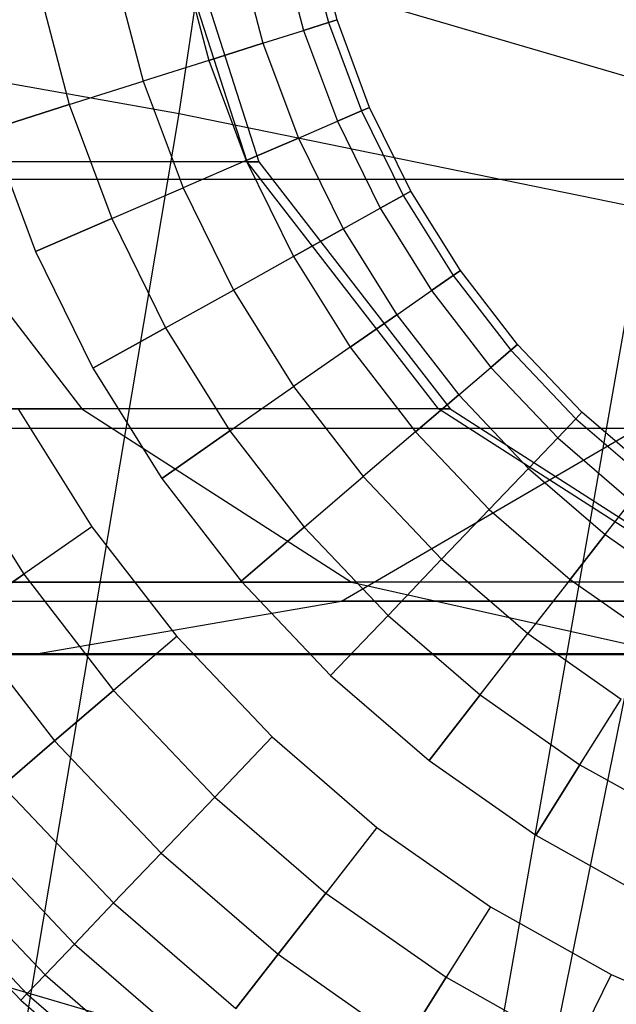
# Model space of a CAD drawing. Extents: x -11.4 to 11.4, y 1.8 to 24.6.
# Tile 90 of 199: x 2.2766 to 2.3459, y 13.0924 to 13.2069. Entities that reach past the tile are written whole.
import ezdxf

# ---------------------------------------------------------------- set-up
doc = ezdxf.new("R2010")
doc.units = 0
doc.header["$MEASUREMENT"] = 0
doc.layers.get('0').update_dxf_attribs({"color": 13, "linetype": 'CONTINUOUS'})

# ---------------------------------------------------------------- blocks, each defined once
blk = doc.blocks.new('GRUPUJ_4')
at = {"color": 0}
for p, q in [((13.69972, 11.35414, 4.9686), (13.7223, 11.50334, 4.99095)), ((13.69972, 11.35414, 4.9686), (13.7223, 11.50334, 4.99095)), ((13.70764, 11.34851, 24.0411), (13.69581, 11.38533, 24.04143)), ((13.70764, 11.34851, 24.0411), (13.69581, 11.38533, 24.04143)), ((13.69718, 11.38533, 24.84051), (13.70901, 11.34851, 24.84077)), ((13.69718, 11.38533, 24.84051), (13.70901, 11.34851, 24.84077)), ((13.75633, 11.35707, 3.69597), (13.68175, 11.37898, 3.71093)), ((13.75633, 11.35707, 3.69597), (13.68175, 11.37898, 3.71093)), ((13.71431, 11.37534, 24.70871), (13.71709, 11.36473, 24.70871)), ((13.71431, 11.37534, 24.70871), (13.71709, 11.36473, 24.70871)), ((13.71431, 11.37534, 24.68907), (13.71709, 11.36473, 24.68907)), ((13.71431, 11.37534, 24.68907), (13.71709, 11.36473, 24.68907)), ((13.71808, 11.36504, 24.69889), (13.71532, 11.37555, 24.69889)), ((13.71808, 11.36504, 24.69889), (13.71532, 11.37555, 24.69889)), ((13.71132, 11.37472, 24.71811), (13.71418, 11.36381, 24.71811)), ((13.71132, 11.37472, 24.71811), (13.71418, 11.36381, 24.71811)), ((13.71132, 11.37472, 24.67968), (13.71418, 11.36381, 24.67968)), ((13.71132, 11.37472, 24.67968), (13.71418, 11.36381, 24.67968)), ((13.70649, 11.3737, 24.72666), (13.70947, 11.36232, 24.72666)), ((13.70649, 11.3737, 24.72666), (13.70947, 11.36232, 24.72666)), ((13.70649, 11.3737, 24.67112), (13.70947, 11.36232, 24.67112)), ((13.70649, 11.3737, 24.67112), (13.70947, 11.36232, 24.67112)), ((13.70002, 11.37235, 24.734), (13.70317, 11.36032, 24.734)), ((13.70002, 11.37235, 24.734), (13.70317, 11.36032, 24.734)), ((13.70002, 11.37235, 24.66378), (13.70317, 11.36032, 24.66378)), ((13.70002, 11.37235, 24.66378), (13.70317, 11.36032, 24.66378)), ((13.6922, 11.37071, 24.73981), (13.69556, 11.35791, 24.73981)), ((13.6922, 11.37071, 24.73981), (13.69556, 11.35791, 24.73981)), ((13.6922, 11.37071, 24.65798), (13.69556, 11.35791, 24.65798)), ((13.6922, 11.37071, 24.65798), (13.69556, 11.35791, 24.65798)), ((13.68337, 11.36887, 24.74382), (13.68696, 11.35518, 24.74382)), ((13.68337, 11.36887, 24.74382), (13.68696, 11.35518, 24.74382)), ((13.68337, 11.36887, 24.65396), (13.68696, 11.35518, 24.65396)), ((13.68337, 11.36887, 24.65396), (13.68696, 11.35518, 24.65396)), ((13.63829, 11.36507, 4.94844), (13.69972, 11.35414, 4.9686)), ((13.63829, 11.36507, 4.94844), (13.69972, 11.35414, 4.9686)), ((13.71808, 11.36504, 24.69889), (13.71709, 11.36473, 24.70871)), ((13.71808, 11.36504, 24.69889), (13.71709, 11.36473, 24.70871)), ((13.71709, 11.36473, 24.68907), (13.71808, 11.36504, 24.69889)), ((13.71709, 11.36473, 24.68907), (13.71808, 11.36504, 24.69889)), ((13.72187, 11.35486, 24.69889), (13.71808, 11.36504, 24.69889)), ((13.72187, 11.35486, 24.69889), (13.71808, 11.36504, 24.69889)), ((13.70947, 11.36232, 24.72666), (13.71418, 11.36381, 24.71811)), ((13.70947, 11.36232, 24.72666), (13.71418, 11.36381, 24.71811)), ((13.70947, 11.36232, 24.67112), (13.71418, 11.36381, 24.67968)), ((13.70947, 11.36232, 24.67112), (13.71418, 11.36381, 24.67968)), ((13.71709, 11.36473, 24.70871), (13.71418, 11.36381, 24.71811)), ((13.71709, 11.36473, 24.70871), (13.71418, 11.36381, 24.71811)), ((13.71418, 11.36381, 24.67968), (13.71709, 11.36473, 24.68907)), ((13.71418, 11.36381, 24.67968), (13.71709, 11.36473, 24.68907)), ((13.71418, 11.36381, 24.71811), (13.71812, 11.35324, 24.71811)), ((13.71418, 11.36381, 24.71811), (13.71812, 11.35324, 24.71811)), ((13.71418, 11.36381, 24.67968), (13.71812, 11.35324, 24.67968)), ((13.71418, 11.36381, 24.67968), (13.71812, 11.35324, 24.67968)), ((13.71709, 11.36473, 24.70871), (13.72093, 11.35445, 24.70871)), ((13.71709, 11.36473, 24.70871), (13.72093, 11.35445, 24.70871)), ((13.71709, 11.36473, 24.68907), (13.72093, 11.35445, 24.68907)), ((13.71709, 11.36473, 24.68907), (13.72093, 11.35445, 24.68907)), ((13.70947, 11.36232, 24.72666), (13.70317, 11.36032, 24.734)), ((13.70947, 11.36232, 24.72666), (13.70317, 11.36032, 24.734)), ((13.70317, 11.36032, 24.66378), (13.70947, 11.36232, 24.67112)), ((13.70317, 11.36032, 24.66378), (13.70947, 11.36232, 24.67112)), ((13.70947, 11.36232, 24.72666), (13.71359, 11.35128, 24.72666)), ((13.70947, 11.36232, 24.72666), (13.71359, 11.35128, 24.72666)), ((13.70947, 11.36232, 24.67112), (13.71359, 11.35128, 24.67112)), ((13.70947, 11.36232, 24.67112), (13.71359, 11.35128, 24.67112)), ((13.70317, 11.36032, 24.734), (13.69556, 11.35791, 24.73981)), ((13.70317, 11.36032, 24.734), (13.69556, 11.35791, 24.73981)), ((13.70317, 11.36032, 24.66378), (13.69556, 11.35791, 24.65798)), ((13.70317, 11.36032, 24.66378), (13.69556, 11.35791, 24.65798)), ((13.70317, 11.36032, 24.734), (13.70752, 11.34867, 24.734)), ((13.70317, 11.36032, 24.734), (13.70752, 11.34867, 24.734)), ((13.70317, 11.36032, 24.66378), (13.70752, 11.34867, 24.66378)), ((13.70317, 11.36032, 24.66378), (13.70752, 11.34867, 24.66378)), ((13.68696, 11.35518, 24.74382), (13.69556, 11.35791, 24.73981)), ((13.68696, 11.35518, 24.74382), (13.69556, 11.35791, 24.73981)), ((13.68696, 11.35518, 24.65396), (13.69556, 11.35791, 24.65798)), ((13.68696, 11.35518, 24.65396), (13.69556, 11.35791, 24.65798)), ((13.69556, 11.35791, 24.73981), (13.70018, 11.3455, 24.73981)), ((13.69556, 11.35791, 24.73981), (13.70018, 11.3455, 24.73981)), ((13.69556, 11.35791, 24.65798), (13.70018, 11.3455, 24.65798)), ((13.69556, 11.35791, 24.65798), (13.70018, 11.3455, 24.65798)), ((13.73517, 11.23629, 3.78673), (13.75633, 11.35707, 3.69597)), ((13.73517, 11.23629, 3.78673), (13.75633, 11.35707, 3.69597)), ((13.68696, 11.35518, 24.74382), (13.67775, 11.35227, 24.74588)), ((13.68696, 11.35518, 24.74382), (13.67775, 11.35227, 24.74588)), ((13.67775, 11.35227, 24.65191), (13.68696, 11.35518, 24.65396)), ((13.67775, 11.35227, 24.65191), (13.68696, 11.35518, 24.65396)), ((13.68696, 11.35518, 24.74382), (13.6919, 11.34193, 24.74382)), ((13.68696, 11.35518, 24.74382), (13.6919, 11.34193, 24.74382)), ((13.68696, 11.35518, 24.65396), (13.6919, 11.34193, 24.65396)), ((13.68696, 11.35518, 24.65396), (13.6919, 11.34193, 24.65396)), ((13.72187, 11.35486, 24.69889), (13.72093, 11.35445, 24.70871)), ((13.72187, 11.35486, 24.69889), (13.72093, 11.35445, 24.70871)), ((13.72093, 11.35445, 24.68907), (13.72187, 11.35486, 24.69889)), ((13.72093, 11.35445, 24.68907), (13.72187, 11.35486, 24.69889)), ((13.72667, 11.34511, 24.69889), (13.72187, 11.35486, 24.69889)), ((13.72667, 11.34511, 24.69889), (13.72187, 11.35486, 24.69889)), ((13.67452, 11.20425, 4.9556), (13.69972, 11.35414, 4.9686)), ((13.67452, 11.20425, 4.9556), (13.69972, 11.35414, 4.9686)), ((13.69972, 11.35414, 4.9686), (13.76268, 11.34127, 4.98168)), ((13.69972, 11.35414, 4.9686), (13.76268, 11.34127, 4.98168)), ((13.72093, 11.35445, 24.70871), (13.71812, 11.35324, 24.71811)), ((13.72093, 11.35445, 24.70871), (13.71812, 11.35324, 24.71811)), ((13.71812, 11.35324, 24.67968), (13.72093, 11.35445, 24.68907)), ((13.71812, 11.35324, 24.67968), (13.72093, 11.35445, 24.68907)), ((13.72093, 11.35445, 24.70871), (13.72577, 11.3446, 24.70871)), ((13.72093, 11.35445, 24.70871), (13.72577, 11.3446, 24.70871)), ((13.72093, 11.35445, 24.68907), (13.72577, 11.3446, 24.68907)), ((13.72093, 11.35445, 24.68907), (13.72577, 11.3446, 24.68907)), ((13.71359, 11.35128, 24.72666), (13.71812, 11.35324, 24.71811)), ((13.71359, 11.35128, 24.72666), (13.71812, 11.35324, 24.71811)), ((13.71359, 11.35128, 24.67112), (13.71812, 11.35324, 24.67968)), ((13.71359, 11.35128, 24.67112), (13.71812, 11.35324, 24.67968)), ((13.71812, 11.35324, 24.71811), (13.7231, 11.34312, 24.71811)), ((13.71812, 11.35324, 24.71811), (13.7231, 11.34312, 24.71811)), ((13.71812, 11.35324, 24.67968), (13.7231, 11.34312, 24.67968)), ((13.71812, 11.35324, 24.67968), (13.7231, 11.34312, 24.67968)), ((13.67775, 11.35227, 24.74588), (13.68303, 11.33811, 24.74588)), ((13.67775, 11.35227, 24.74588), (13.68303, 11.33811, 24.74588)), ((13.67775, 11.35227, 24.65191), (13.68303, 11.33811, 24.65191)), ((13.67775, 11.35227, 24.65191), (13.68303, 11.33811, 24.65191)), ((13.71359, 11.35128, 24.72666), (13.70752, 11.34867, 24.734)), ((13.71359, 11.35128, 24.72666), (13.70752, 11.34867, 24.734)), ((13.70752, 11.34867, 24.66378), (13.71359, 11.35128, 24.67112)), ((13.70752, 11.34867, 24.66378), (13.71359, 11.35128, 24.67112)), ((13.71359, 11.35128, 24.72666), (13.71879, 11.34072, 24.72666)), ((13.71359, 11.35128, 24.72666), (13.71879, 11.34072, 24.72666)), ((13.71359, 11.35128, 24.67112), (13.71879, 11.34072, 24.67112)), ((13.71359, 11.35128, 24.67112), (13.71879, 11.34072, 24.67112)), ((13.70901, 11.34851, 24.84077), (13.58764, 11.34851, 26.70061)), ((13.70901, 11.34851, 24.84077), (13.58764, 11.34851, 26.70061)), ((13.70764, 11.34851, 24.0411), (13.66626, 11.34851, 23.29876)), ((13.70764, 11.34851, 24.0411), (13.66626, 11.34851, 23.29876)), ((13.66626, 11.34851, 23.29876), (13.68842, 11.31979, 23.29687)), ((13.66626, 11.34851, 23.29876), (13.68842, 11.31979, 23.29687)), ((13.70752, 11.34867, 24.734), (13.70018, 11.3455, 24.73981)), ((13.70752, 11.34867, 24.734), (13.70018, 11.3455, 24.73981)), ((13.70752, 11.34867, 24.66378), (13.70018, 11.3455, 24.65798)), ((13.70752, 11.34867, 24.66378), (13.70018, 11.3455, 24.65798)), ((13.70752, 11.34867, 24.734), (13.71301, 11.33751, 24.734)), ((13.70752, 11.34867, 24.734), (13.71301, 11.33751, 24.734)), ((13.70752, 11.34867, 24.66378), (13.71301, 11.33751, 24.66378)), ((13.70752, 11.34867, 24.66378), (13.71301, 11.33751, 24.66378)), ((13.72987, 11.31979, 24.04048), (13.70764, 11.34851, 24.0411)), ((13.72987, 11.31979, 24.04048), (13.70764, 11.34851, 24.0411)), ((13.70764, 11.34851, 24.0411), (13.70901, 11.34851, 24.84077)), ((13.70764, 11.34851, 24.0411), (13.70901, 11.34851, 24.84077)), ((13.70901, 11.34851, 24.84077), (13.73124, 11.31979, 24.84127)), ((13.70901, 11.34851, 24.84077), (13.73124, 11.31979, 24.84127)), ((13.60408, 11.3465, 28.19266), (13.77662, 11.3465, 26.71944)), ((13.60408, 11.3465, 28.19266), (13.77662, 11.3465, 26.71944)), ((13.66873, 11.3465, 21.98576), (13.85549, 11.3465, 23.28264)), ((13.66873, 11.3465, 21.98576), (13.85549, 11.3465, 23.28264)), ((13.6919, 11.34193, 24.74382), (13.70018, 11.3455, 24.73981)), ((13.6919, 11.34193, 24.74382), (13.70018, 11.3455, 24.73981)), ((13.6919, 11.34193, 24.65396), (13.70018, 11.3455, 24.65798)), ((13.6919, 11.34193, 24.65396), (13.70018, 11.3455, 24.65798)), ((13.70018, 11.3455, 24.73981), (13.70603, 11.33362, 24.73981)), ((13.70018, 11.3455, 24.73981), (13.70603, 11.33362, 24.73981)), ((13.70018, 11.3455, 24.65798), (13.70603, 11.33362, 24.65798)), ((13.70018, 11.3455, 24.65798), (13.70603, 11.33362, 24.65798)), ((13.72577, 11.3446, 24.70871), (13.7231, 11.34312, 24.71811)), ((13.72577, 11.3446, 24.70871), (13.7231, 11.34312, 24.71811)), ((13.7231, 11.34312, 24.67968), (13.72577, 11.3446, 24.68907)), ((13.7231, 11.34312, 24.67968), (13.72577, 11.3446, 24.68907)), ((13.72667, 11.34511, 24.69889), (13.72577, 11.3446, 24.70871)), ((13.72667, 11.34511, 24.69889), (13.72577, 11.3446, 24.70871)), ((13.72577, 11.3446, 24.68907), (13.72667, 11.34511, 24.69889)), ((13.72577, 11.3446, 24.68907), (13.72667, 11.34511, 24.69889)), ((13.72577, 11.3446, 24.70871), (13.73158, 11.33529, 24.70871)), ((13.72577, 11.3446, 24.70871), (13.73158, 11.33529, 24.70871)), ((13.72577, 11.3446, 24.68907), (13.73158, 11.33529, 24.68907)), ((13.72577, 11.3446, 24.68907), (13.73158, 11.33529, 24.68907)), ((13.73243, 11.33588, 24.69889), (13.72667, 11.34511, 24.69889)), ((13.73243, 11.33588, 24.69889), (13.72667, 11.34511, 24.69889)), ((13.71879, 11.34072, 24.72666), (13.7231, 11.34312, 24.71811)), ((13.71879, 11.34072, 24.72666), (13.7231, 11.34312, 24.71811)), ((13.71879, 11.34072, 24.67112), (13.7231, 11.34312, 24.67968)), ((13.71879, 11.34072, 24.67112), (13.7231, 11.34312, 24.67968)), ((13.7231, 11.34312, 24.71811), (13.72907, 11.33355, 24.71811)), ((13.7231, 11.34312, 24.71811), (13.72907, 11.33355, 24.71811)), ((13.7231, 11.34312, 24.67968), (13.72907, 11.33355, 24.67968)), ((13.7231, 11.34312, 24.67968), (13.72907, 11.33355, 24.67968)), ((13.6919, 11.34193, 24.74382), (13.68303, 11.33811, 24.74588)), ((13.6919, 11.34193, 24.74382), (13.68303, 11.33811, 24.74588)), ((13.68303, 11.33811, 24.65191), (13.6919, 11.34193, 24.65396)), ((13.68303, 11.33811, 24.65191), (13.6919, 11.34193, 24.65396)), ((13.6919, 11.34193, 24.74382), (13.69814, 11.32924, 24.74382)), ((13.6919, 11.34193, 24.74382), (13.69814, 11.32924, 24.74382)), ((13.6919, 11.34193, 24.65396), (13.69814, 11.32924, 24.65396)), ((13.6919, 11.34193, 24.65396), (13.69814, 11.32924, 24.65396)), ((13.73245, 11.19241, 4.96764), (13.76268, 11.34127, 4.98168)), ((13.73245, 11.19241, 4.96764), (13.76268, 11.34127, 4.98168)), ((13.71879, 11.34072, 24.72666), (13.71301, 11.33751, 24.734)), ((13.71879, 11.34072, 24.72666), (13.71301, 11.33751, 24.734)), ((13.71301, 11.33751, 24.66378), (13.71879, 11.34072, 24.67112)), ((13.71301, 11.33751, 24.66378), (13.71879, 11.34072, 24.67112)), ((13.71879, 11.34072, 24.72666), (13.72502, 11.33073, 24.72666)), ((13.71879, 11.34072, 24.72666), (13.72502, 11.33073, 24.72666)), ((13.71879, 11.34072, 24.67112), (13.72502, 11.33073, 24.67112)), ((13.71879, 11.34072, 24.67112), (13.72502, 11.33073, 24.67112)), ((13.68303, 11.33811, 24.74588), (13.6897, 11.32454, 24.74588)), ((13.68303, 11.33811, 24.74588), (13.6897, 11.32454, 24.74588)), ((13.68303, 11.33811, 24.65191), (13.6897, 11.32454, 24.65191)), ((13.68303, 11.33811, 24.65191), (13.6897, 11.32454, 24.65191)), ((13.71301, 11.33751, 24.734), (13.70603, 11.33362, 24.73981)), ((13.71301, 11.33751, 24.734), (13.70603, 11.33362, 24.73981)), ((13.71301, 11.33751, 24.66378), (13.70603, 11.33362, 24.65798)), ((13.71301, 11.33751, 24.66378), (13.70603, 11.33362, 24.65798)), ((13.71301, 11.33751, 24.734), (13.71959, 11.32696, 24.734)), ((13.71301, 11.33751, 24.734), (13.71959, 11.32696, 24.734)), ((13.71301, 11.33751, 24.66378), (13.71959, 11.32696, 24.66378)), ((13.71301, 11.33751, 24.66378), (13.71959, 11.32696, 24.66378)), ((13.73158, 11.33529, 24.70871), (13.72907, 11.33355, 24.71811)), ((13.73158, 11.33529, 24.70871), (13.72907, 11.33355, 24.71811)), ((13.72907, 11.33355, 24.67968), (13.73158, 11.33529, 24.68907)), ((13.72907, 11.33355, 24.67968), (13.73158, 11.33529, 24.68907)), ((13.73243, 11.33588, 24.69889), (13.73158, 11.33529, 24.70871)), ((13.73243, 11.33588, 24.69889), (13.73158, 11.33529, 24.70871)), ((13.73158, 11.33529, 24.68907), (13.73243, 11.33588, 24.69889)), ((13.73158, 11.33529, 24.68907), (13.73243, 11.33588, 24.69889)), ((13.73158, 11.33529, 24.70871), (13.73829, 11.32662, 24.70871)), ((13.73158, 11.33529, 24.70871), (13.73829, 11.32662, 24.70871)), ((13.73158, 11.33529, 24.68907), (13.73829, 11.32662, 24.68907)), ((13.73158, 11.33529, 24.68907), (13.73829, 11.32662, 24.68907)), ((13.73907, 11.32729, 24.69889), (13.73243, 11.33588, 24.69889)), ((13.73907, 11.32729, 24.69889), (13.73243, 11.33588, 24.69889)), ((13.69814, 11.32924, 24.74382), (13.70603, 11.33362, 24.73981)), ((13.69814, 11.32924, 24.74382), (13.70603, 11.33362, 24.73981)), ((13.69814, 11.32924, 24.65396), (13.70603, 11.33362, 24.65798)), ((13.69814, 11.32924, 24.65396), (13.70603, 11.33362, 24.65798)), ((13.70603, 11.33362, 24.73981), (13.71304, 11.32239, 24.73981)), ((13.70603, 11.33362, 24.73981), (13.71304, 11.32239, 24.73981)), ((13.70603, 11.33362, 24.65798), (13.71304, 11.32239, 24.65798)), ((13.70603, 11.33362, 24.65798), (13.71304, 11.32239, 24.65798)), ((13.72502, 11.33073, 24.72666), (13.72907, 11.33355, 24.71811)), ((13.72502, 11.33073, 24.72666), (13.72907, 11.33355, 24.71811)), ((13.72502, 11.33073, 24.67112), (13.72907, 11.33355, 24.67968)), ((13.72502, 11.33073, 24.67112), (13.72907, 11.33355, 24.67968)), ((13.72907, 11.33355, 24.71811), (13.73597, 11.32463, 24.71811)), ((13.72907, 11.33355, 24.71811), (13.73597, 11.32463, 24.71811)), ((13.72907, 11.33355, 24.67968), (13.73597, 11.32463, 24.67968)), ((13.72907, 11.33355, 24.67968), (13.73597, 11.32463, 24.67968)), ((13.72502, 11.33073, 24.72666), (13.71959, 11.32696, 24.734)), ((13.72502, 11.33073, 24.72666), (13.71959, 11.32696, 24.734)), ((13.71959, 11.32696, 24.66378), (13.72502, 11.33073, 24.67112)), ((13.71959, 11.32696, 24.66378), (13.72502, 11.33073, 24.67112)), ((13.72502, 11.33073, 24.72666), (13.73222, 11.32142, 24.72666)), ((13.72502, 11.33073, 24.72666), (13.73222, 11.32142, 24.72666)), ((13.72502, 11.33073, 24.67112), (13.73222, 11.32142, 24.67112)), ((13.72502, 11.33073, 24.67112), (13.73222, 11.32142, 24.67112)), ((13.69814, 11.32924, 24.74382), (13.6897, 11.32454, 24.74588)), ((13.69814, 11.32924, 24.74382), (13.6897, 11.32454, 24.74588)), ((13.6897, 11.32454, 24.65191), (13.69814, 11.32924, 24.65396)), ((13.6897, 11.32454, 24.65191), (13.69814, 11.32924, 24.65396)), ((13.69814, 11.32924, 24.74382), (13.70563, 11.31724, 24.74382)), ((13.69814, 11.32924, 24.74382), (13.70563, 11.31724, 24.74382)), ((13.69814, 11.32924, 24.65396), (13.70563, 11.31724, 24.65396)), ((13.69814, 11.32924, 24.65396), (13.70563, 11.31724, 24.65396)), ((13.73907, 11.32729, 24.69889), (13.73829, 11.32662, 24.70871)), ((13.73907, 11.32729, 24.69889), (13.73829, 11.32662, 24.70871)), ((13.73829, 11.32662, 24.68907), (13.73907, 11.32729, 24.69889)), ((13.73829, 11.32662, 24.68907), (13.73907, 11.32729, 24.69889)), ((13.74655, 11.3194, 24.69889), (13.73907, 11.32729, 24.69889)), ((13.74655, 11.3194, 24.69889), (13.73907, 11.32729, 24.69889)), ((13.71959, 11.32696, 24.734), (13.71304, 11.32239, 24.73981)), ((13.71959, 11.32696, 24.734), (13.71304, 11.32239, 24.73981)), ((13.71959, 11.32696, 24.66378), (13.71304, 11.32239, 24.65798)), ((13.71959, 11.32696, 24.66378), (13.71304, 11.32239, 24.65798)), ((13.71959, 11.32696, 24.734), (13.7272, 11.31712, 24.734)), ((13.71959, 11.32696, 24.734), (13.7272, 11.31712, 24.734)), ((13.71959, 11.32696, 24.66378), (13.7272, 11.31712, 24.66378)), ((13.71959, 11.32696, 24.66378), (13.7272, 11.31712, 24.66378)), ((13.73829, 11.32662, 24.70871), (13.73597, 11.32463, 24.71811)), ((13.73829, 11.32662, 24.70871), (13.73597, 11.32463, 24.71811)), ((13.73597, 11.32463, 24.67968), (13.73829, 11.32662, 24.68907)), ((13.73597, 11.32463, 24.67968), (13.73829, 11.32662, 24.68907)), ((13.73829, 11.32662, 24.70871), (13.74584, 11.31865, 24.70871)), ((13.73829, 11.32662, 24.70871), (13.74584, 11.31865, 24.70871)), ((13.73829, 11.32662, 24.68907), (13.74584, 11.31865, 24.68907)), ((13.73829, 11.32662, 24.68907), (13.74584, 11.31865, 24.68907)), ((13.6897, 11.32454, 24.74588), (13.6977, 11.31172, 24.74588)), ((13.6897, 11.32454, 24.74588), (13.6977, 11.31172, 24.74588)), ((13.6897, 11.32454, 24.65191), (13.6977, 11.31172, 24.65191)), ((13.6897, 11.32454, 24.65191), (13.6977, 11.31172, 24.65191)), ((13.73222, 11.32142, 24.72666), (13.73597, 11.32463, 24.71811)), ((13.73222, 11.32142, 24.72666), (13.73597, 11.32463, 24.71811)), ((13.73222, 11.32142, 24.67112), (13.73597, 11.32463, 24.67968)), ((13.73222, 11.32142, 24.67112), (13.73597, 11.32463, 24.67968)), ((13.73597, 11.32463, 24.71811), (13.74373, 11.31644, 24.71811)), ((13.73597, 11.32463, 24.71811), (13.74373, 11.31644, 24.71811)), ((13.73597, 11.32463, 24.67968), (13.74373, 11.31644, 24.67968)), ((13.73597, 11.32463, 24.67968), (13.74373, 11.31644, 24.67968)), ((13.70563, 11.31724, 24.74382), (13.71304, 11.32239, 24.73981)), ((13.70563, 11.31724, 24.74382), (13.71304, 11.32239, 24.73981)), ((13.70563, 11.31724, 24.65396), (13.71304, 11.32239, 24.65798)), ((13.70563, 11.31724, 24.65396), (13.71304, 11.32239, 24.65798)), ((13.71304, 11.32239, 24.73981), (13.72113, 11.31192, 24.73981)), ((13.71304, 11.32239, 24.73981), (13.72113, 11.31192, 24.73981)), ((13.71304, 11.32239, 24.65798), (13.72113, 11.31192, 24.65798)), ((13.71304, 11.32239, 24.65798), (13.72113, 11.31192, 24.65798)), ((13.73222, 11.32142, 24.72666), (13.7272, 11.31712, 24.734)), ((13.73222, 11.32142, 24.72666), (13.7272, 11.31712, 24.734)), ((13.7272, 11.31712, 24.66378), (13.73222, 11.32142, 24.67112)), ((13.7272, 11.31712, 24.66378), (13.73222, 11.32142, 24.67112)), ((13.73222, 11.32142, 24.72666), (13.74032, 11.31287, 24.72666)), ((13.73222, 11.32142, 24.72666), (13.74032, 11.31287, 24.72666)), ((13.73222, 11.32142, 24.67112), (13.74032, 11.31287, 24.67112)), ((13.73222, 11.32142, 24.67112), (13.74032, 11.31287, 24.67112)), ((13.50456, 11.31979, 22.01971), (13.68842, 11.31979, 23.29687)), ((13.50456, 11.31979, 22.01971), (13.68842, 11.31979, 23.29687)), ((13.73124, 11.31979, 24.84127), (13.60977, 11.31979, 26.70281)), ((13.73124, 11.31979, 24.84127), (13.60977, 11.31979, 26.70281)), ((13.68107, 11.31974, 24.74588), (13.68959, 11.30608, 24.74588)), ((13.68107, 11.31974, 24.74588), (13.68959, 11.30608, 24.74588)), ((13.68107, 11.31974, 24.65191), (13.68959, 11.30608, 24.65191)), ((13.68107, 11.31974, 24.65191), (13.68959, 11.30608, 24.65191)), ((13.72987, 11.31979, 24.04048), (13.68842, 11.31979, 23.29687)), ((13.68842, 11.31979, 23.29687), (13.71975, 11.29963, 23.2942)), ((13.72987, 11.31979, 24.04048), (13.68842, 11.31979, 23.29687)), ((13.68842, 11.31979, 23.29687), (13.71975, 11.29963, 23.2942)), ((13.7613, 11.29963, 24.03961), (13.72987, 11.31979, 24.04048)), ((13.72987, 11.31979, 24.04048), (13.73124, 11.31979, 24.84127)), ((13.7613, 11.29963, 24.03961), (13.72987, 11.31979, 24.04048)), ((13.72987, 11.31979, 24.04048), (13.73124, 11.31979, 24.84127)), ((13.73124, 11.31979, 24.84127), (13.76268, 11.29963, 24.84198)), ((13.73124, 11.31979, 24.84127), (13.76268, 11.29963, 24.84198)), ((13.74655, 11.3194, 24.69889), (13.74584, 11.31865, 24.70871)), ((13.74655, 11.3194, 24.69889), (13.74584, 11.31865, 24.70871)), ((13.74584, 11.31865, 24.68907), (13.74655, 11.3194, 24.69889)), ((13.74584, 11.31865, 24.68907), (13.74655, 11.3194, 24.69889)), ((13.75478, 11.3123, 24.69889), (13.74655, 11.3194, 24.69889)), ((13.75478, 11.3123, 24.69889), (13.74655, 11.3194, 24.69889)), ((13.74584, 11.31865, 24.70871), (13.74373, 11.31644, 24.71811)), ((13.74584, 11.31865, 24.70871), (13.74373, 11.31644, 24.71811)), ((13.74373, 11.31644, 24.67968), (13.74584, 11.31865, 24.68907)), ((13.74373, 11.31644, 24.67968), (13.74584, 11.31865, 24.68907)), ((13.74584, 11.31865, 24.70871), (13.75414, 11.31149, 24.70871)), ((13.74584, 11.31865, 24.70871), (13.75414, 11.31149, 24.70871)), ((13.74584, 11.31865, 24.68907), (13.75414, 11.31149, 24.68907)), ((13.74584, 11.31865, 24.68907), (13.75414, 11.31149, 24.68907)), ((13.58062, 11.31754, 28.18959), (13.75307, 11.31754, 26.7171)), ((13.58062, 11.31754, 28.18959), (13.75307, 11.31754, 26.7171)), ((13.64557, 11.31754, 21.99055), (13.83191, 11.31754, 23.28465)), ((13.64557, 11.31754, 21.99055), (13.83191, 11.31754, 23.28465)), ((13.70563, 11.31724, 24.74382), (13.6977, 11.31172, 24.74588)), ((13.70563, 11.31724, 24.74382), (13.6977, 11.31172, 24.74588)), ((13.6977, 11.31172, 24.65191), (13.70563, 11.31724, 24.65396)), ((13.6977, 11.31172, 24.65191), (13.70563, 11.31724, 24.65396)), ((13.70563, 11.31724, 24.74382), (13.71428, 11.30605, 24.74382)), ((13.70563, 11.31724, 24.74382), (13.71428, 11.30605, 24.74382)), ((13.70563, 11.31724, 24.65396), (13.71428, 11.30605, 24.65396)), ((13.70563, 11.31724, 24.65396), (13.71428, 11.30605, 24.65396)), ((13.71861, 11.29743, 26.71366), (13.75307, 11.31754, 26.7171)), ((13.71861, 11.29743, 26.71366), (13.75307, 11.31754, 26.7171)), ((13.7272, 11.31712, 24.734), (13.72113, 11.31192, 24.73981)), ((13.7272, 11.31712, 24.734), (13.72113, 11.31192, 24.73981)), ((13.7272, 11.31712, 24.66378), (13.72113, 11.31192, 24.65798)), ((13.7272, 11.31712, 24.66378), (13.72113, 11.31192, 24.65798)), ((13.7272, 11.31712, 24.734), (13.73576, 11.30809, 24.734)), ((13.7272, 11.31712, 24.734), (13.73576, 11.30809, 24.734)), ((13.7272, 11.31712, 24.66378), (13.73576, 11.30809, 24.66378)), ((13.7272, 11.31712, 24.66378), (13.73576, 11.30809, 24.66378)), ((13.74032, 11.31287, 24.72666), (13.74373, 11.31644, 24.71811)), ((13.74032, 11.31287, 24.72666), (13.74373, 11.31644, 24.71811)), ((13.74032, 11.31287, 24.67112), (13.74373, 11.31644, 24.67968)), ((13.74032, 11.31287, 24.67112), (13.74373, 11.31644, 24.67968)), ((13.74373, 11.31644, 24.71811), (13.75227, 11.30908, 24.71811)), ((13.74373, 11.31644, 24.71811), (13.75227, 11.30908, 24.71811)), ((13.74373, 11.31644, 24.67968), (13.75227, 11.30908, 24.67968)), ((13.74373, 11.31644, 24.67968), (13.75227, 11.30908, 24.67968)), ((13.67263, 11.31505, 24.74382), (13.68166, 11.30056, 24.74382)), ((13.67263, 11.31505, 24.74382), (13.68166, 11.30056, 24.74382)), ((13.67263, 11.31505, 24.65396), (13.68166, 11.30056, 24.65396)), ((13.67263, 11.31505, 24.65396), (13.68166, 11.30056, 24.65396)), ((13.74032, 11.31287, 24.72666), (13.73576, 11.30809, 24.734)), ((13.74032, 11.31287, 24.72666), (13.73576, 11.30809, 24.734)), ((13.73576, 11.30809, 24.66378), (13.74032, 11.31287, 24.67112)), ((13.73576, 11.30809, 24.66378), (13.74032, 11.31287, 24.67112)), ((13.74032, 11.31287, 24.72666), (13.74924, 11.30518, 24.72666)), ((13.74032, 11.31287, 24.72666), (13.74924, 11.30518, 24.72666)), ((13.74032, 11.31287, 24.67112), (13.74924, 11.30518, 24.67112)), ((13.74032, 11.31287, 24.67112), (13.74924, 11.30518, 24.67112)), ((13.6977, 11.31172, 24.74588), (13.70695, 11.29976, 24.74588)), ((13.6977, 11.31172, 24.74588), (13.70695, 11.29976, 24.74588)), ((13.6977, 11.31172, 24.65191), (13.70695, 11.29976, 24.65191)), ((13.6977, 11.31172, 24.65191), (13.70695, 11.29976, 24.65191)), ((13.71428, 11.30605, 24.74382), (13.72113, 11.31192, 24.73981)), ((13.71428, 11.30605, 24.74382), (13.72113, 11.31192, 24.73981)), ((13.71428, 11.30605, 24.65396), (13.72113, 11.31192, 24.65798)), ((13.71428, 11.30605, 24.65396), (13.72113, 11.31192, 24.65798)), ((13.72113, 11.31192, 24.73981), (13.73024, 11.30231, 24.73981)), ((13.72113, 11.31192, 24.73981), (13.73024, 11.30231, 24.73981)), ((13.72113, 11.31192, 24.65798), (13.73024, 11.30231, 24.65798)), ((13.72113, 11.31192, 24.65798), (13.73024, 11.30231, 24.65798)), ((13.74924, 11.30518, 24.72666), (13.75227, 11.30908, 24.71811)), ((13.74924, 11.30518, 24.72666), (13.75227, 11.30908, 24.71811)), ((13.74924, 11.30518, 24.67112), (13.75227, 11.30908, 24.67968)), ((13.74924, 11.30518, 24.67112), (13.75227, 11.30908, 24.67968)), ((13.73576, 11.30809, 24.734), (13.73024, 11.30231, 24.73981)), ((13.73576, 11.30809, 24.734), (13.73024, 11.30231, 24.73981)), ((13.73576, 11.30809, 24.66378), (13.73024, 11.30231, 24.65798)), ((13.73576, 11.30809, 24.66378), (13.73024, 11.30231, 24.65798)), ((13.73576, 11.30809, 24.734), (13.74518, 11.29997, 24.734)), ((13.73576, 11.30809, 24.734), (13.74518, 11.29997, 24.734)), ((13.73576, 11.30809, 24.66378), (13.74518, 11.29997, 24.66378)), ((13.73576, 11.30809, 24.66378), (13.74518, 11.29997, 24.66378)), ((13.68959, 11.30608, 24.74588), (13.68166, 11.30056, 24.74382)), ((13.68959, 11.30608, 24.74588), (13.68166, 11.30056, 24.74382)), ((13.68959, 11.30608, 24.65191), (13.68166, 11.30056, 24.65396)), ((13.68959, 11.30608, 24.65191), (13.68166, 11.30056, 24.65396)), ((13.68959, 11.30608, 24.74588), (13.69945, 11.29334, 24.74588)), ((13.68959, 11.30608, 24.74588), (13.69945, 11.29334, 24.74588)), ((13.68959, 11.30608, 24.65191), (13.69945, 11.29334, 24.65191)), ((13.68959, 11.30608, 24.65191), (13.69945, 11.29334, 24.65191)), ((13.71428, 11.30605, 24.74382), (13.70695, 11.29976, 24.74588)), ((13.71428, 11.30605, 24.74382), (13.70695, 11.29976, 24.74588)), ((13.70695, 11.29976, 24.65191), (13.71428, 11.30605, 24.65396)), ((13.70695, 11.29976, 24.65191), (13.71428, 11.30605, 24.65396)), ((13.71428, 11.30605, 24.74382), (13.72401, 11.29578, 24.74382)), ((13.71428, 11.30605, 24.74382), (13.72401, 11.29578, 24.74382)), ((13.71428, 11.30605, 24.65396), (13.72401, 11.29578, 24.65396)), ((13.71428, 11.30605, 24.65396), (13.72401, 11.29578, 24.65396)), ((13.74924, 11.30518, 24.72666), (13.74518, 11.29997, 24.734)), ((13.74924, 11.30518, 24.72666), (13.74518, 11.29997, 24.734)), ((13.74518, 11.29997, 24.66378), (13.74924, 11.30518, 24.67112)), ((13.74518, 11.29997, 24.66378), (13.74924, 11.30518, 24.67112)), ((13.74924, 11.30518, 24.72666), (13.75888, 11.29842, 24.72666)), ((13.74924, 11.30518, 24.72666), (13.75888, 11.29842, 24.72666)), ((13.74924, 11.30518, 24.67112), (13.75888, 11.29842, 24.67112)), ((13.74924, 11.30518, 24.67112), (13.75888, 11.29842, 24.67112)), ((13.72401, 11.29578, 24.74382), (13.73024, 11.30231, 24.73981)), ((13.72401, 11.29578, 24.74382), (13.73024, 11.30231, 24.73981)), ((13.72401, 11.29578, 24.65396), (13.73024, 11.30231, 24.65798)), ((13.72401, 11.29578, 24.65396), (13.73024, 11.30231, 24.65798)), ((13.73024, 11.30231, 24.73981), (13.74027, 11.29366, 24.73981)), ((13.73024, 11.30231, 24.73981), (13.74027, 11.29366, 24.73981)), ((13.73024, 11.30231, 24.65798), (13.74027, 11.29366, 24.65798)), ((13.73024, 11.30231, 24.65798), (13.74027, 11.29366, 24.65798)), ((13.68166, 11.30056, 24.74382), (13.67426, 11.29541, 24.73981)), ((13.68166, 11.30056, 24.74382), (13.67426, 11.29541, 24.73981)), ((13.67426, 11.29541, 24.65798), (13.68166, 11.30056, 24.65396)), ((13.67426, 11.29541, 24.65798), (13.68166, 11.30056, 24.65396)), ((13.68166, 11.30056, 24.74382), (13.69211, 11.28705, 24.74382)), ((13.68166, 11.30056, 24.74382), (13.69211, 11.28705, 24.74382)), ((13.68166, 11.30056, 24.65396), (13.69211, 11.28705, 24.65396)), ((13.68166, 11.30056, 24.65396), (13.69211, 11.28705, 24.65396)), ((13.70695, 11.29976, 24.74588), (13.71734, 11.28879, 24.74588)), ((13.70695, 11.29976, 24.74588), (13.71734, 11.28879, 24.74588)), ((13.70695, 11.29976, 24.65191), (13.71734, 11.28879, 24.65191)), ((13.70695, 11.29976, 24.65191), (13.71734, 11.28879, 24.65191)), ((13.74518, 11.29997, 24.734), (13.74027, 11.29366, 24.73981)), ((13.74518, 11.29997, 24.734), (13.74027, 11.29366, 24.73981)), ((13.74518, 11.29997, 24.66378), (13.74027, 11.29366, 24.65798)), ((13.74518, 11.29997, 24.66378), (13.74027, 11.29366, 24.65798)), ((13.74518, 11.29997, 24.734), (13.75536, 11.29283, 24.734)), ((13.74518, 11.29997, 24.734), (13.75536, 11.29283, 24.734)), ((13.74518, 11.29997, 24.66378), (13.75536, 11.29283, 24.66378)), ((13.74518, 11.29997, 24.66378), (13.75536, 11.29283, 24.66378)), ((13.53535, 11.29963, 22.01334), (13.71975, 11.29963, 23.2942)), ((13.53535, 11.29963, 22.01334), (13.71975, 11.29963, 23.2942)), ((13.76268, 11.29963, 24.84198), (13.64106, 11.29963, 26.70593)), ((13.76268, 11.29963, 24.84198), (13.64106, 11.29963, 26.70593)), ((13.7613, 11.29963, 24.03961), (13.71975, 11.29963, 23.2942)), ((13.7613, 11.29963, 24.03961), (13.71975, 11.29963, 23.2942)), ((13.71975, 11.29963, 23.2942), (13.75702, 11.29132, 23.29103)), ((13.71975, 11.29963, 23.2942), (13.75702, 11.29132, 23.29103)), ((13.54628, 11.29743, 28.18509), (13.71861, 11.29743, 26.71366)), ((13.54628, 11.29743, 28.18509), (13.71861, 11.29743, 26.71366)), ((13.61166, 11.29743, 21.99756), (13.7974, 11.29743, 23.28759)), ((13.61166, 11.29743, 21.99756), (13.7974, 11.29743, 23.28759)), ((13.68268, 11.29123, 26.71008), (13.71861, 11.29743, 26.71366)), ((13.68268, 11.29123, 26.71008), (13.71861, 11.29743, 26.71366)), ((13.84059, 11.29743, 24.84372), (13.71861, 11.29743, 26.71366)), ((13.84059, 11.29743, 24.84372), (13.71861, 11.29743, 26.71366)), ((13.67426, 11.29541, 24.73981), (13.68526, 11.28118, 24.73981)), ((13.67426, 11.29541, 24.73981), (13.68526, 11.28118, 24.73981)), ((13.67426, 11.29541, 24.65798), (13.68526, 11.28118, 24.65798)), ((13.67426, 11.29541, 24.65798), (13.68526, 11.28118, 24.65798)), ((13.72401, 11.29578, 24.74382), (13.71734, 11.28879, 24.74588)), ((13.72401, 11.29578, 24.74382), (13.71734, 11.28879, 24.74588)), ((13.71734, 11.28879, 24.65191), (13.72401, 11.29578, 24.65396)), ((13.71734, 11.28879, 24.65191), (13.72401, 11.29578, 24.65396)), ((13.72401, 11.29578, 24.74382), (13.73472, 11.28654, 24.74382)), ((13.72401, 11.29578, 24.74382), (13.73472, 11.28654, 24.74382)), ((13.72401, 11.29578, 24.65396), (13.73472, 11.28654, 24.65396)), ((13.72401, 11.29578, 24.65396), (13.73472, 11.28654, 24.65396)), ((13.69945, 11.29334, 24.74588), (13.69211, 11.28705, 24.74382)), ((13.69945, 11.29334, 24.74588), (13.69211, 11.28705, 24.74382)), ((13.69945, 11.29334, 24.65191), (13.69211, 11.28705, 24.65396)), ((13.69945, 11.29334, 24.65191), (13.69211, 11.28705, 24.65396)), ((13.69945, 11.29334, 24.74588), (13.71053, 11.28165, 24.74588)), ((13.69945, 11.29334, 24.74588), (13.71053, 11.28165, 24.74588)), ((13.69945, 11.29334, 24.65191), (13.71053, 11.28165, 24.65191)), ((13.69945, 11.29334, 24.65191), (13.71053, 11.28165, 24.65191)), ((13.73472, 11.28654, 24.74382), (13.74027, 11.29366, 24.73981)), ((13.73472, 11.28654, 24.74382), (13.74027, 11.29366, 24.73981)), ((13.73472, 11.28654, 24.65396), (13.74027, 11.29366, 24.65798)), ((13.73472, 11.28654, 24.65396), (13.74027, 11.29366, 24.65798)), ((13.74027, 11.29366, 24.73981), (13.75111, 11.28606, 24.73981)), ((13.74027, 11.29366, 24.73981), (13.75111, 11.28606, 24.73981)), ((13.74027, 11.29366, 24.65798), (13.75111, 11.28606, 24.65798)), ((13.74027, 11.29366, 24.65798), (13.75111, 11.28606, 24.65798)), ((13.50609, 11.29132, 28.17982), (13.68268, 11.29123, 26.71008)), ((13.50609, 11.29132, 28.17982), (13.68268, 11.29123, 26.71008)), ((13.51047, 11.29123, 28.1804), (13.68268, 11.29123, 26.71008)), ((13.51047, 11.29123, 28.1804), (13.68268, 11.29123, 26.71008)), ((13.57197, 11.29132, 22.00577), (13.75702, 11.29132, 23.29103)), ((13.57197, 11.29132, 22.00577), (13.75702, 11.29132, 23.29103)), ((13.5763, 11.29123, 22.00487), (13.76142, 11.29123, 23.29065)), ((13.5763, 11.29123, 22.00487), (13.76142, 11.29123, 23.29065)), ((13.67828, 11.29132, 26.70964), (13.68268, 11.29123, 26.71008)), ((13.80007, 11.29132, 24.84281), (13.67828, 11.29132, 26.70964)), ((13.80007, 11.29132, 24.84281), (13.67828, 11.29132, 26.70964)), ((13.67828, 11.29132, 26.70964), (13.68268, 11.29123, 26.71008)), ((13.80449, 11.29123, 24.84291), (13.68268, 11.29123, 26.71008)), ((13.80449, 11.29123, 24.84291), (13.68268, 11.29123, 26.71008)), ((13.71734, 11.28879, 24.74588), (13.72879, 11.27892, 24.74588)), ((13.71734, 11.28879, 24.74588), (13.72879, 11.27892, 24.74588)), ((13.71734, 11.28879, 24.65191), (13.72879, 11.27892, 24.65191)), ((13.71734, 11.28879, 24.65191), (13.72879, 11.27892, 24.65191)), ((13.69211, 11.28705, 24.74382), (13.68526, 11.28118, 24.73981)), ((13.69211, 11.28705, 24.74382), (13.68526, 11.28118, 24.73981)), ((13.68526, 11.28118, 24.65798), (13.69211, 11.28705, 24.65396)), ((13.68526, 11.28118, 24.65798), (13.69211, 11.28705, 24.65396)), ((13.69211, 11.28705, 24.74382), (13.70386, 11.27466, 24.74382)), ((13.69211, 11.28705, 24.74382), (13.70386, 11.27466, 24.74382)), ((13.69211, 11.28705, 24.65396), (13.70386, 11.27466, 24.65396)), ((13.69211, 11.28705, 24.65396), (13.70386, 11.27466, 24.65396)), ((13.73472, 11.28654, 24.74382), (13.72879, 11.27892, 24.74588)), ((13.73472, 11.28654, 24.74382), (13.72879, 11.27892, 24.74588)), ((13.72879, 11.27892, 24.65191), (13.73472, 11.28654, 24.65396)), ((13.72879, 11.27892, 24.65191), (13.73472, 11.28654, 24.65396)), ((13.73472, 11.28654, 24.74382), (13.74631, 11.27842, 24.74382)), ((13.73472, 11.28654, 24.74382), (13.74631, 11.27842, 24.74382)), ((13.73472, 11.28654, 24.65396), (13.74631, 11.27842, 24.65396)), ((13.73472, 11.28654, 24.65396), (13.74631, 11.27842, 24.65396)), ((13.74631, 11.27842, 24.74382), (13.75111, 11.28606, 24.73981)), ((13.74631, 11.27842, 24.74382), (13.75111, 11.28606, 24.73981)), ((13.74631, 11.27842, 24.65396), (13.75111, 11.28606, 24.65798)), ((13.74631, 11.27842, 24.65396), (13.75111, 11.28606, 24.65798)), ((13.71053, 11.28165, 24.74588), (13.70386, 11.27466, 24.74382)), ((13.71053, 11.28165, 24.74588), (13.70386, 11.27466, 24.74382)), ((13.71053, 11.28165, 24.65191), (13.70386, 11.27466, 24.65396)), ((13.71053, 11.28165, 24.65191), (13.70386, 11.27466, 24.65396)), ((13.71053, 11.28165, 24.74588), (13.72272, 11.27113, 24.74588)), ((13.71053, 11.28165, 24.74588), (13.72272, 11.27113, 24.74588)), ((13.71053, 11.28165, 24.65191), (13.72272, 11.27113, 24.65191)), ((13.71053, 11.28165, 24.65191), (13.72272, 11.27113, 24.65191)), ((13.68526, 11.28118, 24.73981), (13.67919, 11.27598, 24.734)), ((13.68526, 11.28118, 24.73981), (13.67919, 11.27598, 24.734)), ((13.67919, 11.27598, 24.66378), (13.68526, 11.28118, 24.65798)), ((13.67919, 11.27598, 24.66378), (13.68526, 11.28118, 24.65798)), ((13.68526, 11.28118, 24.73981), (13.69763, 11.26813, 24.73981)), ((13.68526, 11.28118, 24.73981), (13.69763, 11.26813, 24.73981)), ((13.68526, 11.28118, 24.65798), (13.69763, 11.26813, 24.65798)), ((13.68526, 11.28118, 24.65798), (13.69763, 11.26813, 24.65798)), ((13.72879, 11.27892, 24.74588), (13.74117, 11.27024, 24.74588)), ((13.72879, 11.27892, 24.74588), (13.74117, 11.27024, 24.74588)), ((13.72879, 11.27892, 24.65191), (13.74117, 11.27024, 24.65191)), ((13.72879, 11.27892, 24.65191), (13.74117, 11.27024, 24.65191)), ((13.74631, 11.27842, 24.74382), (13.74117, 11.27024, 24.74588)), ((13.74631, 11.27842, 24.74382), (13.74117, 11.27024, 24.74588)), ((13.74117, 11.27024, 24.65191), (13.74631, 11.27842, 24.65396)), ((13.74117, 11.27024, 24.65191), (13.74631, 11.27842, 24.65396)), ((13.74631, 11.27842, 24.74382), (13.75865, 11.27151, 24.74382)), ((13.74631, 11.27842, 24.74382), (13.75865, 11.27151, 24.74382)), ((13.74631, 11.27842, 24.65396), (13.75865, 11.27151, 24.65396)), ((13.74631, 11.27842, 24.65396), (13.75865, 11.27151, 24.65396)), ((13.67919, 11.27598, 24.734), (13.69211, 11.26235, 24.734)), ((13.67919, 11.27598, 24.734), (13.69211, 11.26235, 24.734)), ((13.67919, 11.27598, 24.66378), (13.69211, 11.26235, 24.66378)), ((13.67919, 11.27598, 24.66378), (13.69211, 11.26235, 24.66378)), ((13.70386, 11.27466, 24.74382), (13.69763, 11.26813, 24.73981)), ((13.70386, 11.27466, 24.74382), (13.69763, 11.26813, 24.73981)), ((13.69763, 11.26813, 24.65798), (13.70386, 11.27466, 24.65396)), ((13.69763, 11.26813, 24.65798), (13.70386, 11.27466, 24.65396)), ((13.70386, 11.27466, 24.74382), (13.71679, 11.2635, 24.74382)), ((13.70386, 11.27466, 24.74382), (13.71679, 11.2635, 24.74382)), ((13.70386, 11.27466, 24.65396), (13.71679, 11.2635, 24.65396)), ((13.70386, 11.27466, 24.65396), (13.71679, 11.2635, 24.65396)), ((13.67417, 11.27168, 24.72666), (13.68755, 11.25757, 24.72666)), ((13.67417, 11.27168, 24.72666), (13.68755, 11.25757, 24.72666)), ((13.67417, 11.27168, 24.67112), (13.68755, 11.25757, 24.67112)), ((13.67417, 11.27168, 24.67112), (13.68755, 11.25757, 24.67112)), ((13.72272, 11.27113, 24.74588), (13.71679, 11.2635, 24.74382)), ((13.72272, 11.27113, 24.74588), (13.71679, 11.2635, 24.74382)), ((13.72272, 11.27113, 24.65191), (13.71679, 11.2635, 24.65396)), ((13.72272, 11.27113, 24.65191), (13.71679, 11.2635, 24.65396)), ((13.72272, 11.27113, 24.74588), (13.73591, 11.26188, 24.74588)), ((13.72272, 11.27113, 24.74588), (13.73591, 11.26188, 24.74588)), ((13.72272, 11.27113, 24.65191), (13.73591, 11.26188, 24.65191)), ((13.72272, 11.27113, 24.65191), (13.73591, 11.26188, 24.65191)), ((13.74117, 11.27024, 24.74588), (13.75435, 11.26285, 24.74588)), ((13.74117, 11.27024, 24.74588), (13.75435, 11.26285, 24.74588)), ((13.74117, 11.27024, 24.65191), (13.75435, 11.26285, 24.65191)), ((13.74117, 11.27024, 24.65191), (13.75435, 11.26285, 24.65191)), ((13.67042, 11.26847, 24.71811), (13.68414, 11.25399, 24.71811)), ((13.67042, 11.26847, 24.71811), (13.68414, 11.25399, 24.71811)), ((13.67042, 11.26847, 24.67968), (13.68414, 11.25399, 24.67968)), ((13.67042, 11.26847, 24.67968), (13.68414, 11.25399, 24.67968)), ((13.69763, 11.26813, 24.73981), (13.69211, 11.26235, 24.734)), ((13.69763, 11.26813, 24.73981), (13.69211, 11.26235, 24.734)), ((13.69211, 11.26235, 24.66378), (13.69763, 11.26813, 24.65798)), ((13.69211, 11.26235, 24.66378), (13.69763, 11.26813, 24.65798)), ((13.69763, 11.26813, 24.73981), (13.71124, 11.25638, 24.73981)), ((13.69763, 11.26813, 24.73981), (13.71124, 11.25638, 24.73981)), ((13.69763, 11.26813, 24.65798), (13.71124, 11.25638, 24.65798)), ((13.69763, 11.26813, 24.65798), (13.71124, 11.25638, 24.65798)), ((13.66732, 11.26581, 24.69889), (13.68132, 11.25104, 24.69889)), ((13.66732, 11.26581, 24.69889), (13.68132, 11.25104, 24.69889)), ((13.6681, 11.26648, 24.70871), (13.68203, 11.25179, 24.70871)), ((13.6681, 11.26648, 24.70871), (13.68203, 11.25179, 24.70871)), ((13.6681, 11.26648, 24.68907), (13.68203, 11.25179, 24.68907)), ((13.6681, 11.26648, 24.68907), (13.68203, 11.25179, 24.68907)), ((13.71679, 11.2635, 24.74382), (13.71124, 11.25638, 24.73981)), ((13.71679, 11.2635, 24.74382), (13.71124, 11.25638, 24.73981)), ((13.71124, 11.25638, 24.65798), (13.71679, 11.2635, 24.65396)), ((13.71124, 11.25638, 24.65798), (13.71679, 11.2635, 24.65396)), ((13.71679, 11.2635, 24.74382), (13.73077, 11.2537, 24.74382)), ((13.71679, 11.2635, 24.74382), (13.73077, 11.2537, 24.74382)), ((13.71679, 11.2635, 24.65396), (13.73077, 11.2537, 24.65396)), ((13.71679, 11.2635, 24.65396), (13.73077, 11.2537, 24.65396)), ((13.68755, 11.25757, 24.72666), (13.69211, 11.26235, 24.734)), ((13.68755, 11.25757, 24.72666), (13.69211, 11.26235, 24.734)), ((13.68755, 11.25757, 24.67112), (13.69211, 11.26235, 24.66378)), ((13.68755, 11.25757, 24.67112), (13.69211, 11.26235, 24.66378)), ((13.69211, 11.26235, 24.734), (13.70633, 11.25008, 24.734)), ((13.69211, 11.26235, 24.734), (13.70633, 11.25008, 24.734)), ((13.69211, 11.26235, 24.66378), (13.70633, 11.25008, 24.66378)), ((13.69211, 11.26235, 24.66378), (13.70633, 11.25008, 24.66378)), ((13.73591, 11.26188, 24.74588), (13.73077, 11.2537, 24.74382)), ((13.73591, 11.26188, 24.74588), (13.73077, 11.2537, 24.74382)), ((13.73591, 11.26188, 24.65191), (13.73077, 11.2537, 24.65396)), ((13.73591, 11.26188, 24.65191), (13.73077, 11.2537, 24.65396)), ((13.73591, 11.26188, 24.74588), (13.74996, 11.25401, 24.74588)), ((13.73591, 11.26188, 24.74588), (13.74996, 11.25401, 24.74588)), ((13.73591, 11.26188, 24.65191), (13.74996, 11.25401, 24.65191)), ((13.73591, 11.26188, 24.65191), (13.74996, 11.25401, 24.65191)), ((13.68755, 11.25757, 24.72666), (13.68414, 11.25399, 24.71811)), ((13.68755, 11.25757, 24.72666), (13.68414, 11.25399, 24.71811)), ((13.68755, 11.25757, 24.67112), (13.68414, 11.25399, 24.67968)), ((13.68755, 11.25757, 24.67112), (13.68414, 11.25399, 24.67968)), ((13.68755, 11.25757, 24.72666), (13.70227, 11.24486, 24.72666)), ((13.68755, 11.25757, 24.72666), (13.70227, 11.24486, 24.72666)), ((13.68755, 11.25757, 24.67112), (13.70227, 11.24486, 24.67112)), ((13.68755, 11.25757, 24.67112), (13.70227, 11.24486, 24.67112)), ((13.73517, 11.23629, 3.78673), (13.66747, 11.25618, 3.8003)), ((13.73517, 11.23629, 3.78673), (13.66747, 11.25618, 3.8003)), ((13.71124, 11.25638, 24.73981), (13.70633, 11.25008, 24.734)), ((13.71124, 11.25638, 24.73981), (13.70633, 11.25008, 24.734)), ((13.70633, 11.25008, 24.66378), (13.71124, 11.25638, 24.65798)), ((13.70633, 11.25008, 24.66378), (13.71124, 11.25638, 24.65798)), ((13.71124, 11.25638, 24.73981), (13.72597, 11.24606, 24.73981)), ((13.71124, 11.25638, 24.73981), (13.72597, 11.24606, 24.73981)), ((13.71124, 11.25638, 24.65798), (13.72597, 11.24606, 24.65798)), ((13.71124, 11.25638, 24.65798), (13.72597, 11.24606, 24.65798)), ((13.68414, 11.25399, 24.71811), (13.68203, 11.25179, 24.70871)), ((13.68414, 11.25399, 24.71811), (13.68203, 11.25179, 24.70871)), ((13.68203, 11.25179, 24.68907), (13.68414, 11.25399, 24.67968)), ((13.68203, 11.25179, 24.68907), (13.68414, 11.25399, 24.67968)), ((13.68414, 11.25399, 24.71811), (13.69924, 11.24097, 24.71811)), ((13.68414, 11.25399, 24.71811), (13.69924, 11.24097, 24.71811)), ((13.68414, 11.25399, 24.67968), (13.69924, 11.24097, 24.67968)), ((13.68414, 11.25399, 24.67968), (13.69924, 11.24097, 24.67968)), ((13.74996, 11.25401, 24.74588), (13.74566, 11.24535, 24.74382)), ((13.74996, 11.25401, 24.74588), (13.74566, 11.24535, 24.74382)), ((13.74996, 11.25401, 24.65191), (13.74566, 11.24535, 24.65396)), ((13.74996, 11.25401, 24.65191), (13.74566, 11.24535, 24.65396)), ((13.74996, 11.25401, 24.74588), (13.76473, 11.24758, 24.74588)), ((13.74996, 11.25401, 24.74588), (13.76473, 11.24758, 24.74588)), ((13.74996, 11.25401, 24.65191), (13.76473, 11.24758, 24.65191)), ((13.74996, 11.25401, 24.65191), (13.76473, 11.24758, 24.65191)), ((13.73077, 11.2537, 24.74382), (13.72597, 11.24606, 24.73981)), ((13.73077, 11.2537, 24.74382), (13.72597, 11.24606, 24.73981)), ((13.72597, 11.24606, 24.65798), (13.73077, 11.2537, 24.65396)), ((13.72597, 11.24606, 24.65798), (13.73077, 11.2537, 24.65396)), ((13.73077, 11.2537, 24.74382), (13.74566, 11.24535, 24.74382)), ((13.73077, 11.2537, 24.74382), (13.74566, 11.24535, 24.74382)), ((13.73077, 11.2537, 24.65396), (13.74566, 11.24535, 24.65396)), ((13.73077, 11.2537, 24.65396), (13.74566, 11.24535, 24.65396)), ((13.68132, 11.25104, 24.69889), (13.68203, 11.25179, 24.70871)), ((13.68132, 11.25104, 24.69889), (13.68203, 11.25179, 24.70871)), ((13.68132, 11.25104, 24.69889), (13.68203, 11.25179, 24.68907)), ((13.68132, 11.25104, 24.69889), (13.68203, 11.25179, 24.68907)), ((13.68203, 11.25179, 24.70871), (13.69737, 11.23856, 24.70871)), ((13.68203, 11.25179, 24.70871), (13.69737, 11.23856, 24.70871)), ((13.68203, 11.25179, 24.68907), (13.69737, 11.23856, 24.68907)), ((13.68203, 11.25179, 24.68907), (13.69737, 11.23856, 24.68907)), ((13.68132, 11.25104, 24.69889), (13.69673, 11.23775, 24.69889)), ((13.68132, 11.25104, 24.69889), (13.69673, 11.23775, 24.69889))]:
    blk.add_line(p, q, dxfattribs=at)
blk = doc.blocks.new('SATELLITE_M_ZWIS-11230-112')
at = {"color": 0}
blk.add_blockref('GRUPUJ_4', (-11.40464, 1.84184, 0.62927), dxfattribs=at)

msp = doc.modelspace()

# ---------------------------------------------------------------- block references
at = {"color": 0}
msp.add_blockref('SATELLITE_M_ZWIS-11230-112', (0, 0), dxfattribs=at)

doc.saveas('drawing.dxf')
